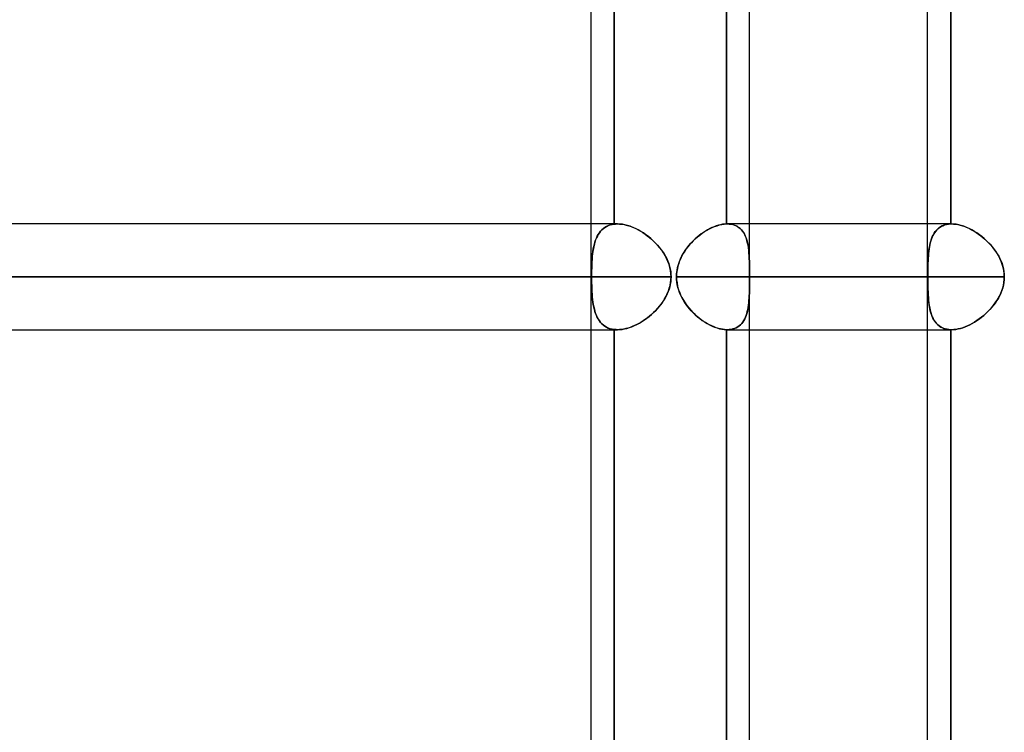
# Model space of a CAD drawing. Header units: millimetres. Extents: x -215 to 215, y -97 to 81.
# Tile 5 of 85: x -130 to -116, y -23 to -13. Entities that reach past the tile are written whole.
import ezdxf

# ---------------------------------------------------------------- set-up
doc = ezdxf.new("R2010")
doc.units = ezdxf.units.MM
doc.layers.add('MAIN-1', color=7, linetype='Continuous')
doc.layers.add('MAIN-2', color=7, linetype='Continuous')

msp = doc.modelspace()

# ---------------------------------------------------------------- linework, layer by layer
at = {"layer": 'MAIN-1'}
for p, q in [((-122.187, -25.256), (-122.187, -1.716)), ((-117.335, -25.256), (-117.335, -1.716)), ((-120.235, -15.694), (-120.235, -8.419)), ((-119.9, -15.694), (-119.9, -8.419)), ((-122.187, -15.694), (-167.75, -15.694)), ((-120.477, -15.764), (-120.441, -15.746)), ((-120.441, -15.746), (-120.406, -15.731)), ((-120.406, -15.731), (-120.37, -15.719)), ((-120.37, -15.719), (-120.335, -15.709)), ((-120.335, -15.709), (-120.301, -15.701)), ((-120.301, -15.701), (-120.267, -15.696)), ((-120.267, -15.696), (-120.235, -15.694)), ((-120.235, -15.694), (-120.233, -15.694)), ((-120.233, -15.694), (-120.232, -15.694)), ((-120.232, -15.694), (-120.23, -15.694)), ((-120.23, -15.694), (-120.228, -15.694)), ((-120.228, -15.694), (-120.227, -15.694)), ((-120.227, -15.694), (-120.225, -15.694)), ((-120.225, -15.694), (-120.224, -15.694)), ((-117.335, -15.694), (-120.224, -15.694)), ((-120.685, -15.91), (-120.652, -15.881)), ((-120.652, -15.881), (-120.618, -15.854)), ((-120.618, -15.854), (-120.584, -15.828)), ((-120.584, -15.828), (-120.549, -15.805)), ((-120.549, -15.805), (-120.513, -15.783)), ((-120.513, -15.783), (-120.477, -15.764)), ((-120.83, -16.078), (-120.804, -16.041)), ((-120.804, -16.041), (-120.776, -16.006)), ((-120.776, -16.006), (-120.747, -15.973)), ((-120.747, -15.973), (-120.717, -15.94)), ((-120.717, -15.94), (-120.685, -15.91)), ((-120.896, -16.196), (-120.876, -16.155)), ((-120.876, -16.155), (-120.854, -16.116)), ((-120.854, -16.116), (-120.83, -16.078)), ((-120.947, -16.367), (-120.939, -16.323)), ((-120.939, -16.323), (-120.927, -16.279)), ((-120.927, -16.279), (-120.913, -16.237)), ((-120.913, -16.237), (-120.896, -16.196)), ((-168.512, -16.456), (-122.187, -16.456)), ((-120.954, -16.456), (-120.952, -16.412)), ((-120.954, -16.456), (-117.335, -16.456)), ((-120.953, -16.495), (-120.954, -16.456)), ((-120.952, -16.412), (-120.947, -16.367)), ((-120.949, -16.534), (-120.953, -16.495)), ((-120.943, -16.572), (-120.949, -16.534)), ((-120.934, -16.61), (-120.943, -16.572)), ((-120.923, -16.648), (-120.934, -16.61)), ((-120.909, -16.685), (-120.923, -16.648)), ((-120.894, -16.721), (-120.909, -16.685)), ((-120.877, -16.756), (-120.894, -16.721)), ((-120.858, -16.79), (-120.877, -16.756)), ((-120.837, -16.824), (-120.858, -16.79)), ((-120.815, -16.856), (-120.837, -16.824)), ((-120.792, -16.887), (-120.815, -16.856)), ((-120.767, -16.917), (-120.792, -16.887)), ((-120.741, -16.947), (-120.767, -16.917)), ((-120.714, -16.974), (-120.741, -16.947)), ((-120.687, -17.001), (-120.714, -16.974)), ((-120.658, -17.027), (-120.687, -17.001)), ((-120.629, -17.051), (-120.658, -17.027)), ((-120.599, -17.074), (-120.629, -17.051)), ((-120.568, -17.095), (-120.599, -17.074)), ((-120.538, -17.115), (-120.568, -17.095)), ((-120.507, -17.133), (-120.538, -17.115)), ((-120.476, -17.15), (-120.507, -17.133)), ((-120.444, -17.165), (-120.476, -17.15)), ((-120.413, -17.178), (-120.444, -17.165)), ((-120.382, -17.19), (-120.413, -17.178)), ((-167.75, -17.219), (-122.187, -17.219)), ((-120.351, -17.2), (-120.382, -17.19)), ((-120.321, -17.207), (-120.351, -17.2)), ((-120.292, -17.213), (-120.321, -17.207)), ((-120.263, -17.217), (-120.292, -17.213)), ((-120.235, -17.219), (-120.263, -17.217)), ((-120.233, -17.219), (-120.235, -17.219)), ((-120.235, -24.494), (-120.235, -17.219)), ((-120.231, -17.219), (-120.233, -17.219)), ((-120.229, -17.219), (-120.231, -17.219)), ((-120.227, -17.219), (-120.229, -17.219)), ((-120.225, -17.219), (-120.227, -17.219)), ((-120.224, -17.219), (-120.225, -17.219)), ((-120.224, -17.219), (-117.335, -17.219)), ((-119.9, -24.494), (-119.9, -17.219))]:
    msp.add_line(p, q, dxfattribs=at)
at = {"layer": 'MAIN-2'}
for p, q in [((-121.852, -8.416), (-121.852, -15.696)), ((-121.852, -15.696), (-121.852, -8.416)), ((-120.235, -8.419), (-120.235, -15.694)), ((-117, -15.694), (-117, -8.419)), ((-117, -8.419), (-117, -15.694)), ((-121.807, -15.694), (-122.187, -15.694)), ((-122.03, -15.778), (-122.009, -15.76)), ((-122.008, -15.759), (-122.029, -15.778)), ((-122.009, -15.76), (-121.987, -15.744)), ((-121.986, -15.743), (-122.008, -15.759)), ((-121.987, -15.744), (-121.963, -15.73)), ((-121.962, -15.729), (-121.986, -15.743)), ((-121.963, -15.73), (-121.938, -15.718)), ((-121.937, -15.718), (-121.962, -15.729)), ((-121.938, -15.718), (-121.911, -15.708)), ((-121.91, -15.708), (-121.937, -15.718)), ((-121.911, -15.708), (-121.882, -15.701)), ((-121.882, -15.701), (-121.91, -15.708)), ((-121.882, -15.701), (-121.852, -15.696)), ((-121.852, -15.696), (-121.882, -15.701)), ((-121.846, -15.696), (-121.852, -15.696)), ((-121.852, -15.696), (-121.846, -15.696)), ((-121.84, -15.695), (-121.846, -15.696)), ((-121.846, -15.696), (-121.84, -15.695)), ((-121.833, -15.695), (-121.84, -15.695)), ((-121.84, -15.695), (-121.833, -15.695)), ((-121.827, -15.694), (-121.833, -15.695)), ((-121.833, -15.695), (-121.827, -15.694)), ((-121.82, -15.694), (-121.827, -15.694)), ((-121.827, -15.694), (-121.82, -15.694)), ((-121.814, -15.694), (-121.82, -15.694)), ((-121.82, -15.694), (-121.814, -15.694)), ((-121.807, -15.694), (-121.814, -15.694)), ((-121.814, -15.694), (-121.807, -15.694)), ((-121.772, -15.695), (-121.807, -15.694)), ((-121.807, -15.694), (-121.776, -15.695)), ((-121.776, -15.695), (-121.744, -15.698)), ((-121.735, -15.699), (-121.772, -15.695)), ((-121.744, -15.698), (-121.711, -15.704)), ((-121.698, -15.706), (-121.735, -15.699)), ((-121.711, -15.704), (-121.678, -15.711)), ((-121.66, -15.716), (-121.698, -15.706)), ((-121.678, -15.711), (-121.644, -15.721)), ((-121.622, -15.728), (-121.66, -15.716)), ((-121.644, -15.721), (-121.61, -15.733)), ((-121.584, -15.743), (-121.622, -15.728)), ((-121.61, -15.733), (-121.576, -15.746)), ((-121.545, -15.76), (-121.584, -15.743)), ((-121.576, -15.746), (-121.542, -15.762)), ((-121.507, -15.779), (-121.545, -15.76)), ((-120.444, -15.747), (-120.475, -15.762)), ((-120.412, -15.734), (-120.444, -15.747)), ((-120.381, -15.722), (-120.412, -15.734)), ((-120.351, -15.713), (-120.381, -15.722)), ((-120.321, -15.705), (-120.351, -15.713)), ((-120.292, -15.699), (-120.321, -15.705)), ((-120.263, -15.696), (-120.292, -15.699)), ((-120.235, -15.694), (-120.263, -15.696)), ((-120.233, -15.694), (-120.235, -15.694)), ((-120.232, -15.694), (-120.233, -15.694)), ((-120.23, -15.694), (-120.232, -15.694)), ((-120.228, -15.694), (-120.23, -15.694)), ((-120.227, -15.694), (-120.228, -15.694)), ((-120.225, -15.694), (-120.227, -15.694)), ((-120.224, -15.694), (-120.225, -15.694)), ((-120.224, -15.694), (-120.195, -15.695)), ((-120.192, -15.695), (-120.224, -15.694)), ((-120.195, -15.695), (-120.169, -15.698)), ((-120.162, -15.699), (-120.192, -15.695)), ((-120.169, -15.698), (-120.143, -15.704)), ((-120.133, -15.706), (-120.162, -15.699)), ((-120.143, -15.704), (-120.119, -15.711)), ((-120.106, -15.716), (-120.133, -15.706)), ((-120.119, -15.711), (-120.096, -15.721)), ((-120.081, -15.728), (-120.106, -15.716)), ((-120.096, -15.721), (-120.074, -15.733)), ((-120.058, -15.743), (-120.081, -15.728)), ((-120.074, -15.733), (-120.054, -15.746)), ((-120.037, -15.76), (-120.058, -15.743)), ((-120.054, -15.746), (-120.035, -15.762)), ((-120.018, -15.779), (-120.037, -15.76)), ((-119.9, -17.219), (-119.9, -15.694)), ((-116.989, -15.694), (-117.335, -15.694)), ((-117.185, -15.764), (-117.163, -15.746)), ((-117.165, -15.747), (-117.183, -15.762)), ((-117.145, -15.734), (-117.165, -15.747)), ((-117.163, -15.746), (-117.14, -15.731)), ((-117.124, -15.722), (-117.145, -15.734)), ((-117.14, -15.731), (-117.115, -15.719)), ((-117.101, -15.713), (-117.124, -15.722)), ((-117.115, -15.719), (-117.089, -15.709)), ((-117.078, -15.705), (-117.101, -15.713)), ((-117.089, -15.709), (-117.061, -15.701)), ((-117.053, -15.699), (-117.078, -15.705)), ((-117.061, -15.701), (-117.031, -15.696)), ((-117.027, -15.696), (-117.053, -15.699)), ((-117.031, -15.696), (-117, -15.694)), ((-117, -15.694), (-117.027, -15.696)), ((-117, -15.694), (-116.998, -15.694)), ((-116.998, -15.694), (-117, -15.694)), ((-116.998, -15.694), (-116.996, -15.694)), ((-116.996, -15.694), (-116.998, -15.694)), ((-116.996, -15.694), (-116.995, -15.694)), ((-116.995, -15.694), (-116.996, -15.694)), ((-116.995, -15.694), (-116.993, -15.694)), ((-116.993, -15.694), (-116.995, -15.694)), ((-116.993, -15.694), (-116.992, -15.694)), ((-116.992, -15.694), (-116.993, -15.694)), ((-116.992, -15.694), (-116.99, -15.694)), ((-116.99, -15.694), (-116.992, -15.694)), ((-116.99, -15.694), (-116.989, -15.694)), ((-116.989, -15.694), (-116.99, -15.694)), ((-116.989, -15.694), (-116.958, -15.695)), ((-116.955, -15.695), (-116.989, -15.694)), ((-116.958, -15.695), (-116.928, -15.698)), ((-116.92, -15.699), (-116.955, -15.695)), ((-116.928, -15.698), (-116.896, -15.704)), ((-116.884, -15.706), (-116.92, -15.699)), ((-116.896, -15.704), (-116.864, -15.711)), ((-116.847, -15.716), (-116.884, -15.706)), ((-116.864, -15.711), (-116.831, -15.721)), ((-116.81, -15.728), (-116.847, -15.716)), ((-116.831, -15.721), (-116.798, -15.733)), ((-116.772, -15.743), (-116.81, -15.728)), ((-116.798, -15.733), (-116.764, -15.746)), ((-116.734, -15.76), (-116.772, -15.743)), ((-116.764, -15.746), (-116.731, -15.762)), ((-116.697, -15.779), (-116.734, -15.76)), ((-122.108, -15.896), (-122.12, -15.925)), ((-122.12, -15.926), (-122.109, -15.897)), ((-122.109, -15.897), (-122.096, -15.87)), ((-122.095, -15.869), (-122.108, -15.896)), ((-122.096, -15.87), (-122.082, -15.845)), ((-122.081, -15.843), (-122.095, -15.869)), ((-122.082, -15.845), (-122.066, -15.821)), ((-122.065, -15.82), (-122.081, -15.843)), ((-122.066, -15.821), (-122.049, -15.799)), ((-122.048, -15.798), (-122.065, -15.82)), ((-122.049, -15.799), (-122.03, -15.778)), ((-122.029, -15.778), (-122.048, -15.798)), ((-121.542, -15.762), (-121.508, -15.779)), ((-121.508, -15.779), (-121.474, -15.798)), ((-121.469, -15.801), (-121.507, -15.779)), ((-121.474, -15.798), (-121.441, -15.818)), ((-121.431, -15.824), (-121.469, -15.801)), ((-121.441, -15.818), (-121.408, -15.841)), ((-121.395, -15.85), (-121.431, -15.824)), ((-121.408, -15.841), (-121.375, -15.864)), ((-121.359, -15.877), (-121.395, -15.85)), ((-121.375, -15.864), (-121.344, -15.889)), ((-121.324, -15.906), (-121.359, -15.877)), ((-121.344, -15.889), (-121.313, -15.915)), ((-120.657, -15.885), (-120.686, -15.91)), ((-120.628, -15.861), (-120.657, -15.885)), ((-120.598, -15.838), (-120.628, -15.861)), ((-120.567, -15.817), (-120.598, -15.838)), ((-120.537, -15.797), (-120.567, -15.817)), ((-120.506, -15.779), (-120.537, -15.797)), ((-120.475, -15.762), (-120.506, -15.779)), ((-120.035, -15.762), (-120.018, -15.779)), ((-120.018, -15.779), (-120.002, -15.798)), ((-120, -15.801), (-120.018, -15.779)), ((-120.002, -15.798), (-119.988, -15.818)), ((-119.984, -15.824), (-120, -15.801)), ((-119.988, -15.818), (-119.975, -15.841)), ((-119.97, -15.85), (-119.984, -15.824)), ((-119.975, -15.841), (-119.963, -15.864)), ((-119.958, -15.877), (-119.97, -15.85)), ((-119.963, -15.864), (-119.953, -15.889)), ((-119.947, -15.906), (-119.958, -15.877)), ((-119.953, -15.889), (-119.944, -15.915)), ((-117.277, -15.91), (-117.266, -15.881)), ((-117.267, -15.885), (-117.277, -15.91)), ((-117.256, -15.861), (-117.267, -15.885)), ((-117.266, -15.881), (-117.253, -15.854)), ((-117.244, -15.838), (-117.256, -15.861)), ((-117.253, -15.854), (-117.238, -15.828)), ((-117.231, -15.817), (-117.244, -15.838)), ((-117.238, -15.828), (-117.222, -15.805)), ((-117.216, -15.797), (-117.231, -15.817)), ((-117.222, -15.805), (-117.204, -15.783)), ((-117.2, -15.779), (-117.216, -15.797)), ((-117.204, -15.783), (-117.185, -15.764)), ((-117.183, -15.762), (-117.2, -15.779)), ((-116.731, -15.762), (-116.698, -15.779)), ((-116.698, -15.779), (-116.664, -15.798)), ((-116.659, -15.801), (-116.697, -15.779)), ((-116.664, -15.798), (-116.632, -15.818)), ((-116.623, -15.824), (-116.659, -15.801)), ((-116.632, -15.818), (-116.599, -15.841)), ((-116.586, -15.85), (-116.623, -15.824)), ((-116.599, -15.841), (-116.567, -15.864)), ((-116.551, -15.877), (-116.586, -15.85)), ((-116.567, -15.864), (-116.536, -15.889)), ((-116.516, -15.906), (-116.551, -15.877)), ((-116.536, -15.889), (-116.506, -15.915)), ((-122.154, -16.055), (-122.147, -16.021)), ((-122.147, -16.02), (-122.153, -16.054)), ((-122.139, -15.987), (-122.147, -16.02)), ((-122.147, -16.021), (-122.139, -15.988)), ((-122.13, -15.955), (-122.139, -15.987)), ((-122.139, -15.988), (-122.13, -15.956)), ((-122.12, -15.925), (-122.13, -15.955)), ((-122.13, -15.956), (-122.12, -15.926)), ((-121.29, -15.936), (-121.324, -15.906)), ((-121.313, -15.915), (-121.284, -15.942)), ((-121.257, -15.969), (-121.29, -15.936)), ((-121.284, -15.942), (-121.255, -15.971)), ((-121.226, -16.002), (-121.257, -15.969)), ((-121.255, -15.971), (-121.228, -16)), ((-121.228, -16), (-121.202, -16.03)), ((-121.196, -16.038), (-121.226, -16.002)), ((-121.202, -16.03), (-121.178, -16.061)), ((-121.168, -16.074), (-121.196, -16.038)), ((-120.791, -16.024), (-120.814, -16.055)), ((-120.766, -15.994), (-120.791, -16.024)), ((-120.74, -15.965), (-120.766, -15.994)), ((-120.713, -15.937), (-120.74, -15.965)), ((-120.686, -15.91), (-120.713, -15.937)), ((-119.938, -15.936), (-119.947, -15.906)), ((-119.944, -15.915), (-119.936, -15.942)), ((-119.929, -15.969), (-119.938, -15.936)), ((-119.936, -15.942), (-119.929, -15.971)), ((-119.923, -16.002), (-119.929, -15.969)), ((-119.929, -15.971), (-119.923, -16)), ((-119.923, -16), (-119.918, -16.03)), ((-119.917, -16.038), (-119.923, -16.002)), ((-119.918, -16.03), (-119.914, -16.061)), ((-119.913, -16.074), (-119.917, -16.038)), ((-117.315, -16.078), (-117.309, -16.041)), ((-117.306, -16.024), (-117.311, -16.055)), ((-117.309, -16.041), (-117.303, -16.006)), ((-117.3, -15.994), (-117.306, -16.024)), ((-117.303, -16.006), (-117.296, -15.973)), ((-117.294, -15.965), (-117.3, -15.994)), ((-117.296, -15.973), (-117.287, -15.94)), ((-117.286, -15.937), (-117.294, -15.965)), ((-117.287, -15.94), (-117.277, -15.91)), ((-117.277, -15.91), (-117.286, -15.937)), ((-116.483, -15.936), (-116.516, -15.906)), ((-116.506, -15.915), (-116.477, -15.942)), ((-116.45, -15.969), (-116.483, -15.936)), ((-116.477, -15.942), (-116.448, -15.971)), ((-116.419, -16.002), (-116.45, -15.969)), ((-116.448, -15.971), (-116.421, -16)), ((-116.421, -16), (-116.396, -16.03)), ((-116.39, -16.038), (-116.419, -16.002)), ((-116.396, -16.03), (-116.372, -16.061)), ((-116.362, -16.074), (-116.39, -16.038)), ((-122.168, -16.165), (-122.171, -16.204)), ((-122.171, -16.205), (-122.168, -16.166)), ((-122.164, -16.127), (-122.168, -16.165)), ((-122.168, -16.166), (-122.164, -16.128)), ((-122.159, -16.09), (-122.164, -16.127)), ((-122.164, -16.128), (-122.159, -16.091)), ((-122.153, -16.054), (-122.159, -16.09)), ((-122.159, -16.091), (-122.154, -16.055)), ((-121.178, -16.061), (-121.155, -16.093)), ((-121.142, -16.112), (-121.168, -16.074)), ((-121.155, -16.093), (-121.134, -16.125)), ((-121.118, -16.152), (-121.142, -16.112)), ((-121.134, -16.125), (-121.114, -16.159)), ((-121.097, -16.192), (-121.118, -16.152)), ((-121.114, -16.159), (-121.096, -16.194)), ((-120.876, -16.155), (-120.893, -16.19)), ((-120.857, -16.121), (-120.876, -16.155)), ((-120.836, -16.088), (-120.857, -16.121)), ((-120.814, -16.055), (-120.836, -16.088)), ((-119.914, -16.061), (-119.911, -16.093)), ((-119.909, -16.112), (-119.913, -16.074)), ((-119.911, -16.093), (-119.908, -16.125)), ((-119.906, -16.152), (-119.909, -16.112)), ((-119.908, -16.125), (-119.906, -16.159)), ((-119.904, -16.192), (-119.906, -16.152)), ((-119.906, -16.159), (-119.904, -16.194)), ((-117.322, -16.155), (-117.325, -16.19)), ((-117.325, -16.196), (-117.322, -16.155)), ((-117.322, -16.155), (-117.319, -16.116)), ((-117.319, -16.121), (-117.322, -16.155)), ((-117.319, -16.116), (-117.315, -16.078)), ((-117.316, -16.088), (-117.319, -16.121)), ((-117.311, -16.055), (-117.316, -16.088)), ((-116.372, -16.061), (-116.349, -16.093)), ((-116.336, -16.112), (-116.362, -16.074)), ((-116.349, -16.093), (-116.328, -16.125)), ((-116.312, -16.152), (-116.336, -16.112)), ((-116.328, -16.125), (-116.308, -16.159)), ((-116.291, -16.192), (-116.312, -16.152)), ((-116.308, -16.159), (-116.29, -16.194)), ((-122.178, -16.37), (-122.177, -16.328)), ((-122.177, -16.328), (-122.178, -16.37)), ((-122.177, -16.328), (-122.176, -16.286)), ((-122.176, -16.286), (-122.177, -16.328)), ((-122.174, -16.244), (-122.176, -16.286)), ((-122.176, -16.286), (-122.174, -16.245)), ((-122.171, -16.204), (-122.174, -16.244)), ((-122.174, -16.245), (-122.171, -16.205)), ((-121.078, -16.234), (-121.097, -16.192)), ((-121.096, -16.194), (-121.08, -16.229)), ((-121.08, -16.229), (-121.066, -16.266)), ((-121.062, -16.277), (-121.078, -16.234)), ((-121.066, -16.266), (-121.054, -16.303)), ((-121.05, -16.321), (-121.062, -16.277)), ((-121.054, -16.303), (-121.045, -16.341)), ((-121.04, -16.365), (-121.05, -16.321)), ((-120.934, -16.301), (-120.942, -16.34)), ((-120.922, -16.264), (-120.934, -16.301)), ((-120.909, -16.227), (-120.922, -16.264)), ((-120.893, -16.19), (-120.909, -16.227)), ((-119.903, -16.234), (-119.904, -16.192)), ((-119.904, -16.194), (-119.903, -16.229)), ((-119.903, -16.229), (-119.902, -16.266)), ((-119.902, -16.277), (-119.903, -16.234)), ((-119.902, -16.266), (-119.901, -16.303)), ((-119.901, -16.321), (-119.902, -16.277)), ((-119.901, -16.303), (-119.901, -16.341)), ((-119.9, -16.365), (-119.901, -16.321)), ((-117.331, -16.367), (-117.33, -16.323)), ((-117.33, -16.323), (-117.329, -16.279)), ((-117.329, -16.301), (-117.33, -16.34)), ((-117.329, -16.279), (-117.327, -16.237)), ((-117.328, -16.264), (-117.329, -16.301)), ((-117.327, -16.227), (-117.328, -16.264)), ((-117.325, -16.19), (-117.327, -16.227)), ((-117.327, -16.237), (-117.325, -16.196)), ((-116.272, -16.234), (-116.291, -16.192)), ((-116.29, -16.194), (-116.274, -16.229)), ((-116.274, -16.229), (-116.26, -16.266)), ((-116.257, -16.277), (-116.272, -16.234)), ((-116.26, -16.266), (-116.249, -16.303)), ((-116.244, -16.321), (-116.257, -16.277)), ((-116.249, -16.303), (-116.239, -16.341)), ((-116.235, -16.365), (-116.244, -16.321)), ((-122.179, -16.456), (-168.512, -16.456)), ((-121.033, -16.456), (-166.988, -16.456)), ((-166.988, -16.456), (-121.033, -16.456)), ((-122.179, -16.413), (-122.178, -16.37)), ((-122.178, -16.37), (-122.179, -16.413)), ((-122.179, -16.456), (-122.179, -16.413)), ((-122.179, -16.413), (-122.179, -16.456)), ((-122.179, -16.456), (-122.179, -16.499)), ((-122.179, -16.499), (-122.179, -16.456)), ((-121.045, -16.341), (-121.038, -16.379)), ((-121.035, -16.411), (-121.04, -16.365)), ((-121.038, -16.379), (-121.034, -16.418)), ((-121.033, -16.456), (-121.035, -16.411)), ((-121.034, -16.418), (-121.033, -16.456)), ((-121.034, -16.498), (-121.033, -16.456)), ((-121.033, -16.456), (-121.034, -16.492)), ((-120.953, -16.417), (-120.954, -16.456)), ((-120.954, -16.456), (-120.952, -16.5)), ((-117.331, -16.456), (-120.954, -16.456)), ((-120.949, -16.378), (-120.953, -16.417)), ((-120.942, -16.34), (-120.949, -16.378)), ((-119.901, -16.341), (-119.9, -16.379)), ((-119.9, -16.411), (-119.9, -16.365)), ((-119.9, -16.379), (-119.9, -16.418)), ((-119.9, -16.456), (-119.9, -16.411)), ((-119.9, -16.418), (-119.9, -16.456)), ((-119.9, -16.456), (-119.9, -16.496)), ((-116.227, -16.456), (-119.9, -16.456)), ((-119.9, -16.456), (-116.227, -16.456)), ((-119.9, -16.496), (-119.9, -16.456)), ((-117.33, -16.34), (-117.331, -16.378)), ((-117.331, -16.412), (-117.331, -16.367)), ((-117.331, -16.378), (-117.331, -16.417)), ((-117.331, -16.456), (-117.331, -16.412)), ((-117.331, -16.417), (-117.331, -16.456)), ((-117.331, -16.456), (-117.331, -16.5)), ((-117.331, -16.495), (-117.331, -16.456)), ((-116.239, -16.341), (-116.233, -16.379)), ((-116.229, -16.411), (-116.235, -16.365)), ((-116.233, -16.379), (-116.229, -16.418)), ((-116.227, -16.456), (-116.229, -16.411)), ((-116.229, -16.418), (-116.227, -16.456)), ((-116.229, -16.496), (-116.227, -16.456)), ((-116.227, -16.456), (-116.229, -16.496)), ((-122.179, -16.499), (-122.178, -16.541)), ((-122.178, -16.542), (-122.179, -16.499)), ((-122.178, -16.541), (-122.177, -16.584)), ((-122.177, -16.584), (-122.178, -16.542)), ((-122.177, -16.584), (-122.176, -16.626)), ((-122.176, -16.626), (-122.177, -16.584)), ((-121.052, -16.601), (-121.062, -16.635)), ((-121.058, -16.62), (-121.047, -16.58)), ((-121.044, -16.565), (-121.052, -16.601)), ((-121.047, -16.58), (-121.039, -16.539)), ((-121.038, -16.529), (-121.044, -16.565)), ((-121.039, -16.539), (-121.034, -16.498)), ((-121.034, -16.492), (-121.038, -16.529)), ((-120.952, -16.5), (-120.947, -16.545)), ((-120.947, -16.545), (-120.939, -16.589)), ((-120.939, -16.589), (-120.928, -16.632)), ((-119.9, -16.536), (-119.901, -16.576)), ((-119.901, -16.576), (-119.9, -16.536)), ((-119.901, -16.576), (-119.901, -16.615)), ((-119.901, -16.615), (-119.901, -16.576)), ((-119.9, -16.496), (-119.9, -16.536)), ((-119.9, -16.536), (-119.9, -16.496)), ((-117.331, -16.534), (-117.331, -16.495)), ((-117.331, -16.5), (-117.331, -16.545)), ((-117.33, -16.572), (-117.331, -16.534)), ((-117.331, -16.545), (-117.33, -16.589)), ((-117.329, -16.61), (-117.33, -16.572)), ((-117.33, -16.589), (-117.329, -16.632)), ((-117.328, -16.648), (-117.329, -16.61)), ((-116.25, -16.615), (-116.24, -16.576)), ((-116.24, -16.576), (-116.25, -16.615)), ((-116.24, -16.576), (-116.233, -16.536)), ((-116.233, -16.536), (-116.24, -16.576)), ((-116.233, -16.536), (-116.229, -16.496)), ((-116.229, -16.496), (-116.233, -16.536)), ((-122.176, -16.626), (-122.174, -16.667)), ((-122.174, -16.667), (-122.176, -16.626)), ((-122.174, -16.667), (-122.171, -16.707)), ((-122.171, -16.707), (-122.174, -16.667)), ((-122.171, -16.707), (-122.168, -16.746)), ((-122.168, -16.747), (-122.171, -16.707)), ((-122.168, -16.746), (-122.164, -16.784)), ((-122.164, -16.785), (-122.168, -16.747)), ((-121.126, -16.774), (-121.105, -16.737)), ((-121.105, -16.736), (-121.122, -16.768)), ((-121.105, -16.737), (-121.087, -16.699)), ((-121.089, -16.703), (-121.105, -16.736)), ((-121.075, -16.67), (-121.089, -16.703)), ((-121.087, -16.699), (-121.071, -16.66)), ((-121.062, -16.635), (-121.075, -16.67)), ((-121.071, -16.66), (-121.058, -16.62)), ((-120.928, -16.632), (-120.913, -16.675)), ((-120.913, -16.675), (-120.896, -16.716)), ((-120.896, -16.716), (-120.877, -16.756)), ((-119.904, -16.726), (-119.906, -16.762)), ((-119.906, -16.764), (-119.904, -16.728)), ((-119.903, -16.69), (-119.904, -16.726)), ((-119.904, -16.728), (-119.903, -16.692)), ((-119.902, -16.653), (-119.903, -16.69)), ((-119.903, -16.692), (-119.902, -16.654)), ((-119.901, -16.615), (-119.902, -16.653)), ((-119.902, -16.654), (-119.901, -16.615)), ((-117.329, -16.632), (-117.327, -16.675)), ((-117.327, -16.685), (-117.328, -16.648)), ((-117.327, -16.675), (-117.325, -16.716)), ((-117.325, -16.721), (-117.327, -16.685)), ((-117.325, -16.716), (-117.322, -16.756)), ((-117.322, -16.756), (-117.325, -16.721)), ((-116.314, -16.764), (-116.295, -16.728)), ((-116.294, -16.726), (-116.313, -16.762)), ((-116.295, -16.728), (-116.278, -16.692)), ((-116.277, -16.69), (-116.294, -16.726)), ((-116.278, -16.692), (-116.263, -16.654)), ((-116.262, -16.653), (-116.277, -16.69)), ((-116.263, -16.654), (-116.25, -16.615)), ((-116.25, -16.615), (-116.262, -16.653)), ((-122.164, -16.784), (-122.16, -16.82)), ((-122.159, -16.822), (-122.164, -16.785)), ((-122.16, -16.82), (-122.154, -16.856)), ((-122.154, -16.857), (-122.159, -16.822)), ((-122.154, -16.856), (-122.147, -16.891)), ((-122.147, -16.892), (-122.154, -16.857)), ((-122.147, -16.891), (-122.139, -16.924)), ((-122.139, -16.925), (-122.147, -16.892)), ((-121.208, -16.89), (-121.233, -16.918)), ((-121.225, -16.909), (-121.198, -16.877)), ((-121.184, -16.86), (-121.208, -16.89)), ((-121.198, -16.877), (-121.172, -16.844)), ((-121.162, -16.83), (-121.184, -16.86)), ((-121.172, -16.844), (-121.148, -16.81)), ((-121.142, -16.8), (-121.162, -16.83)), ((-121.148, -16.81), (-121.126, -16.774)), ((-121.122, -16.768), (-121.142, -16.8)), ((-120.877, -16.756), (-120.855, -16.795)), ((-120.855, -16.795), (-120.831, -16.833)), ((-120.831, -16.833), (-120.805, -16.87)), ((-120.805, -16.87), (-120.777, -16.905)), ((-119.92, -16.895), (-119.926, -16.926)), ((-119.916, -16.863), (-119.92, -16.895)), ((-119.92, -16.897), (-119.916, -16.865)), ((-119.912, -16.83), (-119.916, -16.863)), ((-119.916, -16.865), (-119.912, -16.833)), ((-119.909, -16.797), (-119.912, -16.83)), ((-119.912, -16.833), (-119.909, -16.799)), ((-119.906, -16.762), (-119.909, -16.797)), ((-119.909, -16.799), (-119.906, -16.764)), ((-117.322, -16.756), (-117.319, -16.795)), ((-117.319, -16.79), (-117.322, -16.756)), ((-117.316, -16.824), (-117.319, -16.79)), ((-117.319, -16.795), (-117.315, -16.833)), ((-117.312, -16.856), (-117.316, -16.824)), ((-117.315, -16.833), (-117.31, -16.87)), ((-117.307, -16.887), (-117.312, -16.856)), ((-117.31, -16.87), (-117.303, -16.905)), ((-117.301, -16.917), (-117.307, -16.887)), ((-116.406, -16.895), (-116.434, -16.926)), ((-116.408, -16.897), (-116.382, -16.865)), ((-116.381, -16.863), (-116.406, -16.895)), ((-116.382, -16.865), (-116.358, -16.833)), ((-116.356, -16.83), (-116.381, -16.863)), ((-116.358, -16.833), (-116.335, -16.799)), ((-116.334, -16.796), (-116.356, -16.83)), ((-116.335, -16.799), (-116.314, -16.764)), ((-116.313, -16.762), (-116.334, -16.796)), ((-122.139, -16.924), (-122.131, -16.955)), ((-122.13, -16.956), (-122.139, -16.925)), ((-122.131, -16.955), (-122.12, -16.986)), ((-122.12, -16.987), (-122.13, -16.956)), ((-122.12, -16.986), (-122.109, -17.015)), ((-122.109, -17.016), (-122.12, -16.987)), ((-122.109, -17.015), (-122.096, -17.042)), ((-122.096, -17.043), (-122.109, -17.016)), ((-121.382, -17.053), (-121.348, -17.027)), ((-121.343, -17.023), (-121.372, -17.046)), ((-121.348, -17.027), (-121.315, -16.999)), ((-121.314, -16.998), (-121.343, -17.023)), ((-121.315, -16.999), (-121.284, -16.971)), ((-121.286, -16.972), (-121.314, -16.998)), ((-121.259, -16.946), (-121.286, -16.972)), ((-121.284, -16.971), (-121.254, -16.941)), ((-121.233, -16.918), (-121.259, -16.946)), ((-121.254, -16.941), (-121.225, -16.909)), ((-120.777, -16.905), (-120.748, -16.939)), ((-120.748, -16.939), (-120.718, -16.971)), ((-120.718, -16.971), (-120.686, -17.002)), ((-120.686, -17.002), (-120.653, -17.031)), ((-120.653, -17.031), (-120.619, -17.058)), ((-119.949, -17.013), (-119.959, -17.039)), ((-119.959, -17.039), (-119.949, -17.013)), ((-119.94, -16.985), (-119.949, -17.013)), ((-119.949, -17.013), (-119.94, -16.985)), ((-119.932, -16.957), (-119.94, -16.985)), ((-119.94, -16.985), (-119.933, -16.957)), ((-119.933, -16.957), (-119.926, -16.927)), ((-119.926, -16.926), (-119.932, -16.957)), ((-119.926, -16.927), (-119.92, -16.897)), ((-117.303, -16.905), (-117.296, -16.939)), ((-117.294, -16.947), (-117.301, -16.917)), ((-117.296, -16.939), (-117.287, -16.971)), ((-117.286, -16.974), (-117.294, -16.947)), ((-117.287, -16.971), (-117.277, -17.002)), ((-117.278, -17.001), (-117.286, -16.974)), ((-117.268, -17.027), (-117.278, -17.001)), ((-117.277, -17.002), (-117.266, -17.031)), ((-117.257, -17.051), (-117.268, -17.027)), ((-117.266, -17.031), (-117.253, -17.058)), ((-116.555, -17.039), (-116.523, -17.013)), ((-116.524, -17.013), (-116.555, -17.039)), ((-116.493, -16.985), (-116.524, -17.013)), ((-116.523, -17.013), (-116.493, -16.985)), ((-116.463, -16.956), (-116.493, -16.985)), ((-116.493, -16.985), (-116.463, -16.957)), ((-116.434, -16.926), (-116.463, -16.956)), ((-116.463, -16.957), (-116.435, -16.927)), ((-116.435, -16.927), (-116.408, -16.897)), ((-122.096, -17.042), (-122.082, -17.068)), ((-122.081, -17.068), (-122.096, -17.043)), ((-122.082, -17.068), (-122.066, -17.091)), ((-122.066, -17.092), (-122.081, -17.068)), ((-122.066, -17.091), (-122.049, -17.114)), ((-122.048, -17.114), (-122.066, -17.092)), ((-122.049, -17.114), (-122.03, -17.134)), ((-122.029, -17.135), (-122.048, -17.114)), ((-122.03, -17.134), (-122.009, -17.152)), ((-122.009, -17.153), (-122.029, -17.135)), ((-122.009, -17.152), (-121.987, -17.169)), ((-121.987, -17.169), (-122.009, -17.153)), ((-121.987, -17.169), (-121.963, -17.183)), ((-121.963, -17.183), (-121.987, -17.169)), ((-121.633, -17.188), (-121.597, -17.175)), ((-121.592, -17.173), (-121.623, -17.185)), ((-121.597, -17.175), (-121.56, -17.159)), ((-121.56, -17.159), (-121.592, -17.173)), ((-121.56, -17.159), (-121.524, -17.142)), ((-121.528, -17.144), (-121.56, -17.159)), ((-121.496, -17.127), (-121.528, -17.144)), ((-121.524, -17.142), (-121.488, -17.122)), ((-121.464, -17.109), (-121.496, -17.127)), ((-121.488, -17.122), (-121.452, -17.101)), ((-121.433, -17.089), (-121.464, -17.109)), ((-121.452, -17.101), (-121.416, -17.078)), ((-121.402, -17.068), (-121.433, -17.089)), ((-121.416, -17.078), (-121.382, -17.053)), ((-121.372, -17.046), (-121.402, -17.068)), ((-120.619, -17.058), (-120.585, -17.084)), ((-120.585, -17.084), (-120.549, -17.107)), ((-120.549, -17.107), (-120.514, -17.129)), ((-120.514, -17.129), (-120.478, -17.149)), ((-120.478, -17.149), (-120.442, -17.166)), ((-120.442, -17.166), (-120.406, -17.181)), ((-120.071, -17.178), (-120.092, -17.19)), ((-120.092, -17.19), (-120.07, -17.178)), ((-120.05, -17.163), (-120.071, -17.178)), ((-120.07, -17.178), (-120.05, -17.163)), ((-120.031, -17.147), (-120.05, -17.163)), ((-120.05, -17.163), (-120.031, -17.147)), ((-120.014, -17.129), (-120.031, -17.147)), ((-120.031, -17.147), (-120.014, -17.129)), ((-119.998, -17.109), (-120.014, -17.129)), ((-120.014, -17.129), (-119.998, -17.109)), ((-119.984, -17.087), (-119.998, -17.109)), ((-119.998, -17.109), (-119.984, -17.087)), ((-119.971, -17.064), (-119.984, -17.087)), ((-119.984, -17.087), (-119.971, -17.064)), ((-119.959, -17.039), (-119.971, -17.064)), ((-119.971, -17.064), (-119.959, -17.039)), ((-117.245, -17.074), (-117.257, -17.051)), ((-117.253, -17.058), (-117.239, -17.084)), ((-117.231, -17.095), (-117.245, -17.074)), ((-117.239, -17.084), (-117.222, -17.107)), ((-117.217, -17.115), (-117.231, -17.095)), ((-117.222, -17.107), (-117.205, -17.129)), ((-117.201, -17.133), (-117.217, -17.115)), ((-117.205, -17.129), (-117.185, -17.149)), ((-117.184, -17.15), (-117.201, -17.133)), ((-117.185, -17.149), (-117.164, -17.166)), ((-117.165, -17.165), (-117.184, -17.15)), ((-117.145, -17.178), (-117.165, -17.165)), ((-117.164, -17.166), (-117.141, -17.181)), ((-117.124, -17.19), (-117.145, -17.178)), ((-116.826, -17.19), (-116.792, -17.178)), ((-116.792, -17.178), (-116.826, -17.19)), ((-116.792, -17.178), (-116.758, -17.163)), ((-116.758, -17.163), (-116.792, -17.178)), ((-116.758, -17.163), (-116.723, -17.147)), ((-116.723, -17.147), (-116.758, -17.163)), ((-116.723, -17.147), (-116.689, -17.129)), ((-116.689, -17.129), (-116.723, -17.147)), ((-116.689, -17.129), (-116.655, -17.109)), ((-116.655, -17.109), (-116.689, -17.129)), ((-116.655, -17.109), (-116.621, -17.087)), ((-116.621, -17.087), (-116.655, -17.109)), ((-116.621, -17.087), (-116.587, -17.064)), ((-116.588, -17.064), (-116.621, -17.087)), ((-116.555, -17.039), (-116.588, -17.064)), ((-116.587, -17.064), (-116.555, -17.039)), ((-122.187, -17.219), (-121.807, -17.219)), ((-121.963, -17.183), (-121.938, -17.195)), ((-121.937, -17.195), (-121.963, -17.183)), ((-121.938, -17.195), (-121.911, -17.204)), ((-121.91, -17.204), (-121.937, -17.195)), ((-121.911, -17.204), (-121.882, -17.211)), ((-121.882, -17.211), (-121.91, -17.204)), ((-121.882, -17.211), (-121.852, -17.216)), ((-121.852, -17.216), (-121.882, -17.211)), ((-121.852, -17.216), (-121.845, -17.217)), ((-121.845, -17.217), (-121.852, -17.216)), ((-121.852, -17.216), (-121.852, -24.496)), ((-121.852, -24.496), (-121.852, -17.216)), ((-121.845, -17.217), (-121.837, -17.218)), ((-121.837, -17.218), (-121.845, -17.217)), ((-121.837, -17.218), (-121.83, -17.218)), ((-121.83, -17.218), (-121.837, -17.218)), ((-121.83, -17.218), (-121.822, -17.218)), ((-121.822, -17.218), (-121.83, -17.218)), ((-121.822, -17.218), (-121.814, -17.219)), ((-121.814, -17.219), (-121.822, -17.218)), ((-121.814, -17.219), (-121.806, -17.219)), ((-121.807, -17.219), (-121.814, -17.219)), ((-121.777, -17.218), (-121.807, -17.219)), ((-121.806, -17.219), (-121.773, -17.217)), ((-121.748, -17.215), (-121.777, -17.218)), ((-121.773, -17.217), (-121.739, -17.214)), ((-121.717, -17.21), (-121.748, -17.215)), ((-121.739, -17.214), (-121.704, -17.208)), ((-121.686, -17.203), (-121.717, -17.21)), ((-121.704, -17.208), (-121.669, -17.199)), ((-121.655, -17.195), (-121.686, -17.203)), ((-121.669, -17.199), (-121.633, -17.188)), ((-121.623, -17.185), (-121.655, -17.195)), ((-120.406, -17.181), (-120.37, -17.194)), ((-120.37, -17.194), (-120.335, -17.204)), ((-120.335, -17.204), (-120.301, -17.211)), ((-120.301, -17.211), (-120.267, -17.216)), ((-120.267, -17.216), (-120.235, -17.219)), ((-120.235, -17.219), (-120.233, -17.219)), ((-120.235, -17.219), (-120.235, -24.494)), ((-120.233, -17.219), (-120.231, -17.219)), ((-120.231, -17.219), (-120.229, -17.219)), ((-120.229, -17.219), (-120.227, -17.219)), ((-120.227, -17.219), (-120.225, -17.219)), ((-120.225, -17.219), (-120.224, -17.219)), ((-120.195, -17.218), (-120.224, -17.219)), ((-120.224, -17.219), (-120.195, -17.218)), ((-120.167, -17.214), (-120.195, -17.218)), ((-120.195, -17.218), (-120.167, -17.214)), ((-120.141, -17.208), (-120.167, -17.214)), ((-120.167, -17.214), (-120.141, -17.208)), ((-120.116, -17.2), (-120.141, -17.208)), ((-120.141, -17.208), (-120.116, -17.2)), ((-120.092, -17.19), (-120.116, -17.2)), ((-120.116, -17.2), (-120.092, -17.19)), ((-117.335, -17.219), (-116.989, -17.219)), ((-117.141, -17.181), (-117.116, -17.194)), ((-117.102, -17.2), (-117.124, -17.19)), ((-117.116, -17.194), (-117.089, -17.204)), ((-117.078, -17.207), (-117.102, -17.2)), ((-117.089, -17.204), (-117.061, -17.211)), ((-117.053, -17.213), (-117.078, -17.207)), ((-117.061, -17.211), (-117.031, -17.216)), ((-117.027, -17.217), (-117.053, -17.213)), ((-117.031, -17.216), (-117, -17.219)), ((-117, -17.219), (-117.027, -17.217)), ((-117, -17.219), (-116.998, -17.219)), ((-116.998, -17.219), (-117, -17.219)), ((-117, -24.494), (-117, -17.219)), ((-117, -17.219), (-117, -24.494)), ((-116.998, -17.219), (-116.996, -17.219)), ((-116.996, -17.219), (-116.998, -17.219)), ((-116.996, -17.219), (-116.994, -17.219)), ((-116.994, -17.219), (-116.996, -17.219)), ((-116.994, -17.219), (-116.992, -17.219)), ((-116.992, -17.219), (-116.994, -17.219)), ((-116.992, -17.219), (-116.99, -17.219)), ((-116.99, -17.219), (-116.992, -17.219)), ((-116.99, -17.219), (-116.988, -17.219)), ((-116.988, -17.219), (-116.99, -17.219)), ((-116.988, -17.219), (-116.958, -17.218)), ((-116.957, -17.218), (-116.988, -17.219)), ((-116.958, -17.218), (-116.926, -17.214)), ((-116.926, -17.214), (-116.957, -17.218)), ((-116.926, -17.214), (-116.893, -17.208)), ((-116.893, -17.208), (-116.926, -17.214)), ((-116.893, -17.208), (-116.86, -17.2)), ((-116.86, -17.2), (-116.893, -17.208)), ((-116.86, -17.2), (-116.826, -17.19)), ((-116.826, -17.19), (-116.86, -17.2))]:
    msp.add_line(p, q, dxfattribs=at)

doc.saveas('drawing.dxf')
